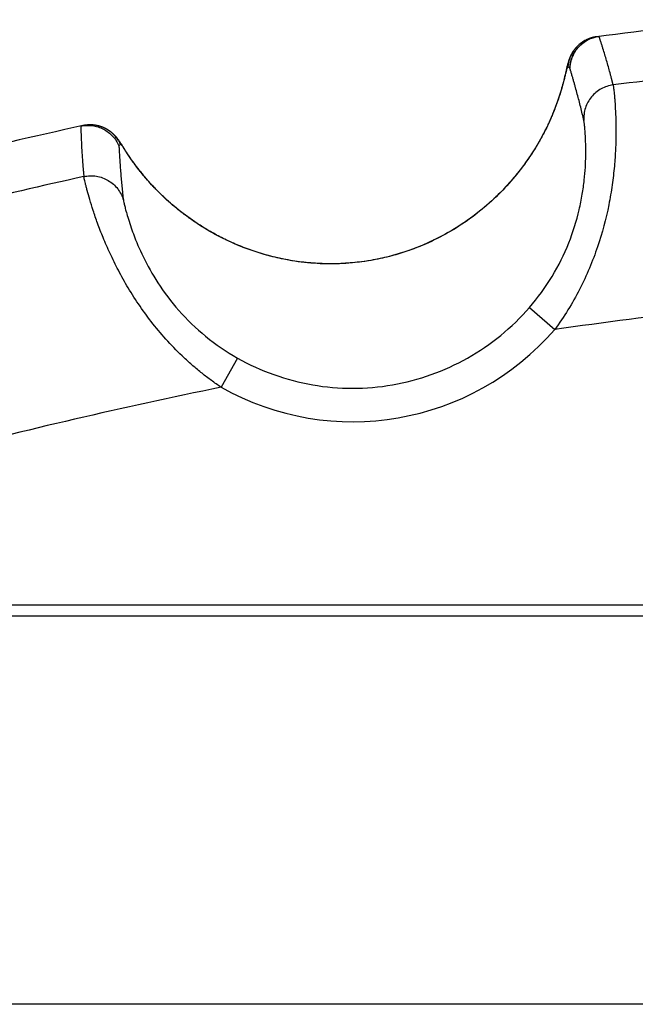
# Model space of a CAD drawing. Header units: millimetres. Extents: x 0 to 210, y 0 to 297.
# Tile 20 of 78: x 102.047 to 102.597, y 146.825 to 147.705. Entities that reach past the tile are written whole.
import ezdxf

# ---------------------------------------------------------------- set-up
doc = ezdxf.new("R2010")
doc.units = ezdxf.units.MM
doc.header["$LTSCALE"] = 19.36
doc.layers.get('0').update_dxf_attribs({"linetype": 'CONTINUOUS'})

msp = doc.modelspace()

# ---------------------------------------------------------------- linework, layer by layer
at = {"color": 9, "linetype": 'Continuous'}
for p, q in [((102.56429, 147.69035), (102.56242, 147.69013)), ((102.53635, 147.66309), (102.53814, 147.66236)), ((102.1031, 147.61064), (102.1012, 147.61021)), ((102.13524, 147.5926), (102.13674, 147.59394)), ((102.50213, 147.44806), (102.52472, 147.42843)), ((102.24123, 147.40291), (102.22656, 147.37683)), ((90.22615, 147.17248), (108.31688, 147.17248)), ((108.31688, 146.82528), (90.22615, 146.82528))]:
    msp.add_line(p, q, dxfattribs=at)
at = {"color": 6, "linetype": 'Continuous'}
for p, q in [((102.53627, 147.66553), (102.53617, 147.66512)), ((102.53638, 147.66593), (102.53627, 147.66553)), ((102.53649, 147.66633), (102.53638, 147.66593)), ((102.5366, 147.66673), (102.53649, 147.66633)), ((102.53671, 147.66713), (102.5366, 147.66673)), ((102.53682, 147.66752), (102.53671, 147.66713)), ((102.5357, 147.66319), (102.53405, 147.65609)), ((102.53591, 147.66407), (102.5357, 147.66319)), ((102.53606, 147.6647), (102.53591, 147.66407)), ((102.53617, 147.66512), (102.53606, 147.6647)), ((102.53218, 147.64866), (102.5318, 147.64725)), ((102.53252, 147.64996), (102.53218, 147.64866)), ((102.53283, 147.65115), (102.53252, 147.64996)), ((102.53324, 147.6528), (102.53283, 147.65115)), ((102.53361, 147.6543), (102.53324, 147.6528)), ((102.53405, 147.65609), (102.53361, 147.6543)), ((102.52934, 147.63887), (102.52877, 147.6371)), ((102.52988, 147.64062), (102.52934, 147.63887)), ((102.5304, 147.64236), (102.52988, 147.64062)), ((102.53091, 147.64407), (102.5304, 147.64236)), ((102.53137, 147.64572), (102.53091, 147.64407)), ((102.5318, 147.64725), (102.53137, 147.64572)), ((102.13465, 147.59817), (102.13441, 147.59849)), ((102.13489, 147.59784), (102.13465, 147.59817)), ((102.13512, 147.59752), (102.13489, 147.59784)), ((102.13536, 147.59719), (102.13512, 147.59752)), ((102.13559, 147.59686), (102.13536, 147.59719)), ((102.13582, 147.59652), (102.13559, 147.59686)), ((102.13604, 147.59619), (102.13582, 147.59652)), ((102.13627, 147.59584), (102.13604, 147.59619)), ((102.13662, 147.59532), (102.13627, 147.59584)), ((102.13697, 147.59479), (102.13662, 147.59532)), ((102.13746, 147.59403), (102.13697, 147.59479)), ((102.13842, 147.59255), (102.13746, 147.59403)), ((102.14117, 147.58827), (102.13992, 147.59021)), ((102.14214, 147.58679), (102.14117, 147.58827)), ((102.14295, 147.58555), (102.14214, 147.58679)), ((102.14385, 147.5842), (102.14295, 147.58555)), ((102.14451, 147.58323), (102.14385, 147.5842)), ((102.14522, 147.58218), (102.14451, 147.58323)), ((102.146, 147.58105), (102.14522, 147.58218)), ((102.14686, 147.57983), (102.146, 147.58105)), ((102.14779, 147.57851), (102.14686, 147.57983)), ((102.14879, 147.57712), (102.14779, 147.57851)), ((102.14984, 147.57569), (102.14879, 147.57712)), ((102.15093, 147.57423), (102.14984, 147.57569)), ((102.15204, 147.57275), (102.15093, 147.57423)), ((102.1532, 147.57125), (102.15204, 147.57275))]:
    msp.add_line(p, q, dxfattribs=at)
at = {"color": 7, "linetype": 'Continuous'}
msp.add_line((100.58397, 147.18239), (105.87017, 147.18239), dxfattribs=at)
at = {"color": 6, "linetype": 'Continuous'}
for points in [[(102.56242, 147.69013), (102.56209, 147.69008), (102.56162, 147.69001), (102.56114, 147.68994), (102.56066, 147.68985), (102.56019, 147.68976), (102.55971, 147.68965), (102.55923, 147.68954), (102.55876, 147.68943), (102.55829, 147.6893), (102.55782, 147.68917), (102.55735, 147.68903), (102.55689, 147.68888), (102.55643, 147.68873), (102.55597, 147.68857), (102.55552, 147.6884), (102.55507, 147.68823), (102.55463, 147.68805), (102.55419, 147.68786), (102.55376, 147.68767), (102.55333, 147.68747), (102.5529, 147.68726), (102.55248, 147.68704), (102.55205, 147.68682), (102.55163, 147.68659), (102.55121, 147.68635), (102.5508, 147.68611), (102.55038, 147.68586), (102.54998, 147.6856), (102.54958, 147.68534), (102.54918, 147.68507), (102.54879, 147.6848), (102.54841, 147.68452), (102.54803, 147.68424), (102.54767, 147.68396), (102.54731, 147.68368), (102.54696, 147.68339), (102.54662, 147.6831), (102.54628, 147.68282), (102.54597, 147.68253), (102.54566, 147.68225), (102.54536, 147.68197), (102.54508, 147.68169), (102.54479, 147.68141), (102.54451, 147.68112), (102.54423, 147.68083), (102.54396, 147.68053), (102.54368, 147.68022), (102.54342, 147.67992), (102.54316, 147.67961), (102.5429, 147.67931), (102.54266, 147.67901), (102.54243, 147.67872), (102.54221, 147.67843), (102.542, 147.67815), (102.5418, 147.67787), (102.5416, 147.6776), (102.54142, 147.67733), (102.54124, 147.67707), (102.54106, 147.67681), (102.5409, 147.67656), (102.54074, 147.67631), (102.54059, 147.67607), (102.54044, 147.67583), (102.5403, 147.6756), (102.54016, 147.67537), (102.54003, 147.67515), (102.53991, 147.67493), (102.53979, 147.67472), (102.53967, 147.6745), (102.53956, 147.6743), (102.53945, 147.67409), (102.53934, 147.67389), (102.53924, 147.67369), (102.53914, 147.6735), (102.53905, 147.6733), (102.53895, 147.67311), (102.53886, 147.67293), (102.53878, 147.67275), (102.53869, 147.67256), (102.53861, 147.67238), (102.53852, 147.67219), (102.53844, 147.672), (102.53835, 147.6718), (102.53827, 147.67161), (102.53819, 147.67141), (102.53811, 147.67122), (102.53803, 147.67103), (102.53796, 147.67084), (102.53788, 147.67065), (102.53781, 147.67046), (102.53774, 147.67027), (102.53767, 147.67008), (102.5376, 147.66989), (102.53753, 147.66969), (102.53746, 147.6695), (102.53739, 147.6693), (102.53732, 147.6691), (102.53725, 147.6689), (102.53719, 147.6687), (102.53713, 147.6685), (102.53706, 147.66831), (102.537, 147.66811), (102.53694, 147.66791), (102.53682, 147.66752)], [(102.52877, 147.6371), (102.52818, 147.6353), (102.52787, 147.63438), (102.52756, 147.63346), (102.52723, 147.63253), (102.5269, 147.63159), (102.52656, 147.63064), (102.52622, 147.62969), (102.52586, 147.62873), (102.5255, 147.62776), (102.52514, 147.62679), (102.52476, 147.62581), (102.52438, 147.62482), (102.52399, 147.62384), (102.52359, 147.62284), (102.52318, 147.62184), (102.52277, 147.62083), (102.52234, 147.61982), (102.52191, 147.6188), (102.52147, 147.61778), (102.52102, 147.61675), (102.52056, 147.61572), (102.5201, 147.61468), (102.51962, 147.61364), (102.51914, 147.61259), (102.51864, 147.61154), (102.51814, 147.61048), (102.51763, 147.60942), (102.51711, 147.60836), (102.51658, 147.60729), (102.51604, 147.60621), (102.51549, 147.60514), (102.51493, 147.60405), (102.51436, 147.60297), (102.51379, 147.60188), (102.5132, 147.60078), (102.5126, 147.59969), (102.51199, 147.59858), (102.51137, 147.59748), (102.51074, 147.59637), (102.51009, 147.59525), (102.50944, 147.59413), (102.50877, 147.59301), (102.5081, 147.59189), (102.50741, 147.59076), (102.50671, 147.58962), (102.506, 147.58848), (102.50528, 147.58734), (102.50454, 147.5862), (102.50379, 147.58505), (102.50303, 147.5839), (102.50226, 147.58274), (102.50147, 147.58159), (102.50067, 147.58042), (102.49986, 147.57926), (102.49903, 147.57809), (102.49819, 147.57692), (102.49734, 147.57575), (102.49647, 147.57458), (102.49559, 147.5734), (102.4947, 147.57222), (102.49379, 147.57104), (102.49287, 147.56985), (102.49193, 147.56867), (102.49098, 147.56748), (102.49001, 147.56629), (102.48902, 147.5651), (102.48803, 147.56391), (102.48701, 147.56272), (102.48598, 147.56152), (102.48493, 147.56032), (102.48386, 147.55912), (102.48278, 147.55792), (102.48168, 147.55671), (102.48056, 147.55551), (102.47943, 147.55431), (102.47828, 147.5531), (102.47711, 147.5519), (102.47592, 147.5507), (102.47472, 147.54949), (102.47349, 147.54829), (102.47225, 147.54709), (102.471, 147.5459), (102.46972, 147.5447), (102.46843, 147.5435), (102.46711, 147.54231), (102.46578, 147.54112), (102.46443, 147.53994), (102.46306, 147.53875), (102.46167, 147.53757), (102.46026, 147.5364), (102.45884, 147.53523), (102.45739, 147.53406), (102.45593, 147.5329), (102.45444, 147.53174), (102.45294, 147.53059), (102.45142, 147.52945), (102.44988, 147.52832), (102.44832, 147.52719), (102.44675, 147.52607), (102.44516, 147.52496), (102.44355, 147.52386), (102.44192, 147.52277), (102.44028, 147.52168), (102.43862, 147.52061), (102.43694, 147.51955), (102.43524, 147.5185), (102.43353, 147.51747), (102.43181, 147.51644), (102.43007, 147.51543), (102.42831, 147.51443), (102.42654, 147.51345), (102.42476, 147.51248), (102.42296, 147.51152), (102.42115, 147.51058), (102.41933, 147.50965), (102.41749, 147.50874), (102.41565, 147.50785), (102.41379, 147.50697), (102.41192, 147.50611), (102.41003, 147.50527), (102.40814, 147.50444), (102.40624, 147.50363), (102.40433, 147.50284), (102.40241, 147.50207), (102.40048, 147.50131), (102.39854, 147.50057), (102.39659, 147.49985), (102.39464, 147.49915), (102.39268, 147.49847), (102.39071, 147.49781), (102.38873, 147.49717), (102.38675, 147.49655), (102.38476, 147.49594), (102.38277, 147.49536), (102.38076, 147.49479), (102.37876, 147.49425), (102.37675, 147.49372), (102.37473, 147.49322), (102.37271, 147.49273), (102.37068, 147.49227), (102.36865, 147.49182), (102.36661, 147.4914), (102.36457, 147.49099), (102.36253, 147.49061), (102.36048, 147.49024), (102.35843, 147.4899), (102.35638, 147.48957), (102.35432, 147.48927), (102.35226, 147.48899), (102.35019, 147.48872), (102.34813, 147.48848), (102.34606, 147.48826), (102.34399, 147.48805), (102.34192, 147.48787), (102.33984, 147.48771), (102.33777, 147.48757), (102.33569, 147.48745), (102.33362, 147.48735), (102.33154, 147.48727), (102.32946, 147.48721), (102.32738, 147.48717), (102.32531, 147.48716), (102.32323, 147.48716), (102.32116, 147.48718), (102.31908, 147.48722), (102.31701, 147.48729), (102.31494, 147.48737), (102.31287, 147.48747), (102.31081, 147.4876), (102.30875, 147.48774), (102.3067, 147.4879), (102.30465, 147.48808), (102.3026, 147.48829), (102.30056, 147.48851), (102.29852, 147.48875), (102.2965, 147.48901), (102.29447, 147.48928), (102.29246, 147.48958), (102.29045, 147.48989), (102.28846, 147.49023), (102.28647, 147.49058), (102.28449, 147.49095), (102.28252, 147.49133), (102.28056, 147.49173), (102.27861, 147.49215), (102.27668, 147.49259), (102.27475, 147.49304), (102.27284, 147.4935), (102.27094, 147.49398), (102.26906, 147.49448), (102.26719, 147.49499), (102.26533, 147.49552), (102.26348, 147.49605), (102.26165, 147.49661), (102.25984, 147.49717), (102.25804, 147.49775), (102.25625, 147.49834), (102.25448, 147.49894), (102.25273, 147.49955)], [(102.13441, 147.59849), (102.13429, 147.59865), (102.13417, 147.5988), (102.13405, 147.59896), (102.13392, 147.59912), (102.1338, 147.59928), (102.13367, 147.59944), (102.13354, 147.5996), (102.13341, 147.59976), (102.13328, 147.59992), (102.13315, 147.60008), (102.13302, 147.60024), (102.13289, 147.60039), (102.13275, 147.60055), (102.13262, 147.6007), (102.13249, 147.60086), (102.13235, 147.60101), (102.13221, 147.60116), (102.13207, 147.60131), (102.13193, 147.60147), (102.13179, 147.60162), (102.13164, 147.60177), (102.1315, 147.60192), (102.13136, 147.60207), (102.13122, 147.60221), (102.13108, 147.60235), (102.13093, 147.60249), (102.13078, 147.60264), (102.13063, 147.60279), (102.13047, 147.60294), (102.13031, 147.60309), (102.13014, 147.60324), (102.12997, 147.6034), (102.1298, 147.60356), (102.12962, 147.60372), (102.12943, 147.60388), (102.12924, 147.60404), (102.12904, 147.60421), (102.12883, 147.60438), (102.12862, 147.60456), (102.1284, 147.60473), (102.12817, 147.60491), (102.12794, 147.60509), (102.1277, 147.60527), (102.12745, 147.60546), (102.12719, 147.60565), (102.12692, 147.60584), (102.12664, 147.60603), (102.12636, 147.60622), (102.12606, 147.60642), (102.12576, 147.60661), (102.12544, 147.60681), (102.12512, 147.60701), (102.12478, 147.60721), (102.12443, 147.60741), (102.12407, 147.60761), (102.12371, 147.60781), (102.12335, 147.608), (102.12299, 147.60818), (102.12263, 147.60835), (102.12227, 147.60852), (102.12191, 147.60869), (102.12153, 147.60885), (102.12115, 147.60902), (102.12075, 147.60918), (102.12035, 147.60934), (102.11993, 147.60949), (102.1195, 147.60964), (102.11907, 147.60979), (102.11863, 147.60993), (102.11818, 147.61007), (102.11773, 147.6102), (102.11727, 147.61033), (102.11681, 147.61045), (102.11634, 147.61056), (102.11587, 147.61066), (102.1154, 147.61076), (102.11493, 147.61085), (102.11445, 147.61093), (102.11398, 147.61101), (102.11351, 147.61108), (102.11303, 147.61114), (102.11256, 147.61119), (102.11209, 147.61123), (102.11161, 147.61127), (102.11114, 147.6113), (102.11066, 147.61132), (102.11018, 147.61133), (102.1097, 147.61134), (102.10922, 147.61134), (102.10873, 147.61133), (102.10825, 147.61131), (102.10776, 147.61128), (102.10727, 147.61125), (102.10679, 147.61121), (102.1063, 147.61116), (102.10581, 147.61111), (102.10533, 147.61104), (102.10485, 147.61097), (102.10437, 147.61089), (102.1039, 147.6108), (102.10343, 147.61071), (102.1031, 147.61064)], [(102.13992, 147.59021), (102.13904, 147.59159), (102.13888, 147.59184), (102.13842, 147.59255)], [(102.25273, 147.49955), (102.25099, 147.50018), (102.24927, 147.50081), (102.24756, 147.50146), (102.24587, 147.50211), (102.2442, 147.50278), (102.24254, 147.50345), (102.2409, 147.50413), (102.23928, 147.50482), (102.23768, 147.50552), (102.23609, 147.50622), (102.23452, 147.50694), (102.23297, 147.50766), (102.23143, 147.50838), (102.22991, 147.50912), (102.22841, 147.50986), (102.22692, 147.5106), (102.22545, 147.51135), (102.22399, 147.51211), (102.22255, 147.51288), (102.22113, 147.51364), (102.21972, 147.51442), (102.21833, 147.51519), (102.21695, 147.51598), (102.21559, 147.51676), (102.21424, 147.51755), (102.21291, 147.51834), (102.2116, 147.51914), (102.2103, 147.51994), (102.20902, 147.52074), (102.20776, 147.52154), (102.20651, 147.52235), (102.20527, 147.52316), (102.20405, 147.52397), (102.20284, 147.52478), (102.20165, 147.52559), (102.20047, 147.52641), (102.1993, 147.52723), (102.19814, 147.52805), (102.197, 147.52888), (102.19587, 147.52971), (102.19475, 147.53053), (102.19365, 147.53136), (102.19256, 147.5322), (102.19148, 147.53303), (102.19041, 147.53386), (102.18936, 147.53469), (102.18832, 147.53552), (102.18729, 147.53636), (102.18628, 147.53719), (102.18527, 147.53802), (102.18428, 147.53886), (102.1833, 147.53969), (102.18234, 147.54052), (102.18138, 147.54136), (102.18043, 147.54219), (102.1795, 147.54302), (102.17858, 147.54386), (102.17766, 147.54469), (102.17676, 147.54552), (102.17587, 147.54636), (102.17499, 147.54719), (102.17412, 147.54802), (102.17326, 147.54885), (102.17241, 147.54968), (102.17157, 147.5505), (102.17075, 147.55133), (102.16993, 147.55216), (102.16912, 147.55298), (102.16832, 147.5538), (102.16753, 147.55462), (102.16676, 147.55544), (102.16599, 147.55626), (102.16523, 147.55707), (102.16448, 147.55789), (102.16374, 147.5587), (102.16301, 147.55951), (102.16229, 147.56031), (102.16158, 147.56112), (102.16088, 147.56192), (102.16019, 147.56271), (102.15951, 147.56351), (102.15883, 147.5643), (102.15817, 147.56509), (102.15752, 147.56587), (102.15687, 147.56665), (102.15624, 147.56743), (102.15561, 147.5682), (102.15499, 147.56897), (102.15438, 147.56974), (102.15379, 147.5705), (102.1532, 147.57125)]]:
    msp.add_lwpolyline(points, dxfattribs=at)
at = {"color": 9, "linetype": 'Continuous'}
for centre, radius, start, end in [((103.22707, 142.48269), 5.24969, 95.81737, 97.27354), ((102.56624, 147.66039), 0.02998, 100.44825, 100.82243), ((102.56622, 147.66045), 0.02992, 99.9659, 100.44829), ((102.56621, 147.66051), 0.02986, 99.61608, 99.96586), ((102.5662, 147.66059), 0.02978, 99.06031, 99.61617), ((102.56619, 147.66066), 0.02971, 98.78504, 99.06019), ((102.56616, 147.66085), 0.02952, 97.27508, 98.78638), ((102.56816, 147.66059), 0.03, 152.97393, 176.66866), ((103.22707, 142.48269), 5.20507, 95.91596, 97.17494), ((103.22707, 142.48269), 5.24969, 102.36283, 103.81899), ((102.10942, 147.5818), 0.02952, 100.84997, 102.36124), ((102.10946, 147.58162), 0.02971, 100.57615, 100.85132), ((102.10947, 147.58155), 0.02978, 100.02015, 100.57604), ((102.10948, 147.58147), 0.02986, 99.67041, 100.02024), ((102.10949, 147.58141), 0.02992, 99.18806, 99.67037), ((102.1095, 147.58135), 0.02998, 98.81386, 99.1881), ((103.22707, 142.48269), 5.20507, 102.46142, 103.7204), ((103.22707, 142.48269), 4.99536, 95.00836, 98.08255), ((102.34403, 147.58529), 0.23928, 240.5975, 319.03886), ((103.22707, 142.48269), 4.99536, 101.55381, 104.62801)]:
    msp.add_arc(centre, radius, start, end, dxfattribs=at)
at = {"color": 6, "linetype": 'Continuous'}
msp.add_arc((102.56817, 147.66053), 0.03007, 97.29773, 116.29788, dxfattribs=at)
at = {"color": 9, "linetype": 'Continuous'}
for points, knots in [([(102.56061, 147.68984), (102.55908, 147.68955), (102.55601, 147.68871), (102.55161, 147.68672), (102.54749, 147.68397), (102.54383, 147.68055), (102.54082, 147.67656), (102.53781, 147.67088), (102.53663, 147.66618), (102.53635, 147.66309)], [0, 0, 0, 0, 0.120489, 0.245398, 0.373516, 0.502947, 0.632073, 0.759112, 1, 1, 1, 1]), ([(102.53815, 147.66236), (102.53834, 147.6658), (102.53956, 147.67097), (102.54285, 147.67707), (102.54605, 147.68118), (102.54994, 147.68466), (102.5558, 147.68835), (102.56088, 147.68992), (102.56429, 147.69035)], [0, 0, 0, 0, 0.249532, 0.37477, 0.500006, 0.625242, 0.750477, 1, 1, 1, 1]), ([(102.57696, 147.647), (102.5769, 147.64723), (102.57678, 147.64768), (102.57661, 147.64836), (102.57648, 147.64887), (102.57641, 147.64921), (102.57636, 147.64938), (102.57631, 147.64955), (102.57623, 147.64989), (102.5761, 147.65041), (102.57593, 147.65109), (102.57575, 147.65177), (102.57541, 147.65313), (102.57487, 147.65517), (102.57342, 147.66061), (102.57165, 147.66695), (102.56952, 147.67416), (102.56813, 147.67867), (102.56699, 147.68227), (102.56627, 147.68452), (102.56568, 147.68631), (102.56531, 147.68744), (102.56501, 147.68834), (102.56483, 147.6889), (102.56468, 147.68935), (102.56458, 147.68963), (102.56451, 147.68985), (102.56445, 147.69002), (102.5644, 147.69019), (102.56437, 147.6903), (102.56435, 147.69036)], [0, 0, 0, 0, 0.015545, 0.031088, 0.046624, 0.050501, 0.054389, 0.058285, 0.062175, 0.077718, 0.093265, 0.108817, 0.124367, 0.186599, 0.248878, 0.498428, 0.623499, 0.748784, 0.811511, 0.874298, 0.905714, 0.937146, 0.952866, 0.968592, 0.976456, 0.984322, 0.988254, 0.992189, 0.996094, 1, 1, 1, 1]), ([(102.53635, 147.66309), (102.53633, 147.6631), (102.53628, 147.6631), (102.53621, 147.66305), (102.53614, 147.66297), (102.53606, 147.66285), (102.53598, 147.66269), (102.53586, 147.6624), (102.53569, 147.66194), (102.53548, 147.66126), (102.53525, 147.66041), (102.53499, 147.6594), (102.53469, 147.65823), (102.53436, 147.6569), (102.53384, 147.6548), (102.53308, 147.65175), (102.53199, 147.64762), (102.53064, 147.64285), (102.52898, 147.63745), (102.52695, 147.63146), (102.52451, 147.6249), (102.52161, 147.61783), (102.51819, 147.61032), (102.51275, 147.59952), (102.50453, 147.58551), (102.49256, 147.56881), (102.47836, 147.55256), (102.46216, 147.53737), (102.44423, 147.52373), (102.42484, 147.51195), (102.40427, 147.50226), (102.38276, 147.49481), (102.36056, 147.48973), (102.33795, 147.48706), (102.31519, 147.48684), (102.29256, 147.48906), (102.27034, 147.49364), (102.24886, 147.50046), (102.2285, 147.50932), (102.20966, 147.51986), (102.19278, 147.53156), (102.18033, 147.542), (102.17158, 147.55034), (102.16584, 147.55627), (102.16072, 147.56195), (102.15622, 147.5673), (102.1523, 147.57227), (102.14892, 147.57679), (102.14605, 147.58083), (102.14363, 147.58436), (102.14164, 147.58735), (102.14022, 147.58949), (102.13927, 147.59092), (102.13868, 147.59178), (102.13818, 147.5925), (102.13775, 147.59307), (102.13744, 147.59345), (102.13723, 147.59369), (102.1371, 147.59381), (102.13698, 147.59389), (102.13688, 147.59396), (102.13678, 147.59397), (102.13674, 147.59394)], [0, 0, 0, 0, 0.000123, 0.000272, 0.000474, 0.000742, 0.001082, 0.001495, 0.002547, 0.003907, 0.005579, 0.007565, 0.009868, 0.01249, 0.015434, 0.022291, 0.030453, 0.039927, 0.050713, 0.062803, 0.076174, 0.090784, 0.106569, 0.123447, 0.160029, 0.199541, 0.240969, 0.28349, 0.326552, 0.369843, 0.413214, 0.456608, 0.500007, 0.543406, 0.5868, 0.630171, 0.673462, 0.716524, 0.759045, 0.800473, 0.839984, 0.876566, 0.893443, 0.909229, 0.923838, 0.937208, 0.949298, 0.960084, 0.969557, 0.977719, 0.984576, 0.990141, 0.992444, 0.99443, 0.996102, 0.997462, 0.998514, 0.998927, 0.999266, 0.999534, 0.999736, 1, 1, 1, 1]), ([(102.53814, 147.66236), (102.53814, 147.66235), (102.53816, 147.66232), (102.53819, 147.66232), (102.53821, 147.66233)], [0, 0, 0, 0, 0.482433, 1, 1, 1, 1]), ([(102.55077, 147.61531), (102.55031, 147.61728), (102.54938, 147.62121), (102.54794, 147.6271), (102.54644, 147.63299), (102.5449, 147.63887), (102.54357, 147.64376), (102.54248, 147.64767), (102.54165, 147.65061), (102.54095, 147.65305), (102.54038, 147.655), (102.53996, 147.65647), (102.53952, 147.65793), (102.53916, 147.65915), (102.53887, 147.66013), (102.53869, 147.66074), (102.53854, 147.66122), (102.53843, 147.66159), (102.53833, 147.66189), (102.53826, 147.66214), (102.53823, 147.66227), (102.53821, 147.66233)], [0, 0, 0, 0, 0.124505, 0.249142, 0.373896, 0.498786, 0.623811, 0.686379, 0.748984, 0.811627, 0.842965, 0.874316, 0.905675, 0.937036, 0.952731, 0.968435, 0.976275, 0.984111, 0.991958, 0.996074, 1, 1, 1, 1]), ([(102.57696, 147.647), (102.57702, 147.64673), (102.57714, 147.64602), (102.57731, 147.64468), (102.57753, 147.64282), (102.57778, 147.64044), (102.57805, 147.63754), (102.57846, 147.63267), (102.57894, 147.62534), (102.57936, 147.61511), (102.57949, 147.60305), (102.57914, 147.58927), (102.5781, 147.57396), (102.57618, 147.5573), (102.57204, 147.53303), (102.5654, 147.50798), (102.55593, 147.48293), (102.54716, 147.46406), (102.53682, 147.44574), (102.52893, 147.43407), (102.52472, 147.42843)], [0, 0, 0, 0, 0.003567, 0.00943, 0.017582, 0.028003, 0.040668, 0.055548, 0.091804, 0.136436, 0.189029, 0.249089, 0.316028, 0.389152, 0.467653, 0.636996, 0.725984, 0.816608, 0.908128, 1, 1, 1, 1]), ([(102.57696, 147.647), (102.57509, 147.64676), (102.57138, 147.64594), (102.56616, 147.64368), (102.56145, 147.64048), (102.55743, 147.63646), (102.55425, 147.63174), (102.55198, 147.62653), (102.55076, 147.62098), (102.55064, 147.61719), (102.55077, 147.61531)], [0, 0, 0, 0, 0.125074, 0.250143, 0.375198, 0.500225, 0.625222, 0.750187, 0.875106, 1, 1, 1, 1]), ([(102.50213, 147.44806), (102.50967, 147.45674), (102.52308, 147.47516), (102.53779, 147.50484), (102.54564, 147.52992), (102.54945, 147.54884), (102.55121, 147.56153), (102.55217, 147.57303), (102.55254, 147.58322), (102.55251, 147.59204), (102.55224, 147.59945), (102.5519, 147.60474), (102.55161, 147.60826), (102.55141, 147.61036), (102.55122, 147.61211), (102.55106, 147.61349), (102.55093, 147.61442), (102.55083, 147.61498), (102.55079, 147.61521), (102.55077, 147.61531)], [0, 0, 0, 0, 0.192204, 0.3791, 0.551922, 0.630179, 0.701794, 0.766228, 0.823148, 0.872366, 0.913769, 0.947284, 0.961066, 0.972852, 0.982637, 0.990429, 0.996143, 0.99829, 1, 1, 1, 1]), ([(102.1012, 147.61021), (102.10121, 147.61009), (102.10124, 147.60986), (102.10124, 147.6095), (102.10125, 147.60915), (102.10125, 147.60867), (102.10127, 147.60808), (102.10129, 147.60714), (102.10132, 147.60595), (102.10137, 147.60406), (102.10144, 147.6017), (102.10158, 147.59793), (102.10179, 147.59322), (102.1021, 147.58758), (102.10246, 147.58195), (102.10282, 147.57727), (102.10309, 147.574), (102.10325, 147.57213), (102.10335, 147.57108), (102.10341, 147.57038), (102.10343, 147.57012), (102.10345, 147.56994), (102.10346, 147.56983), (102.10347, 147.56968), (102.10349, 147.56953), (102.1035, 147.56942), (102.10351, 147.56933), (102.10351, 147.56924), (102.10353, 147.56913), (102.10354, 147.56892), (102.10358, 147.56851), (102.10366, 147.5677), (102.10378, 147.56653), (102.10387, 147.5656), (102.1039, 147.56514)], [0, 0, 0, 0, 0.007797, 0.015657, 0.02352, 0.031384, 0.047112, 0.062834, 0.094264, 0.125681, 0.188468, 0.251196, 0.376479, 0.501551, 0.626422, 0.751106, 0.813382, 0.844505, 0.875615, 0.883393, 0.891166, 0.893106, 0.895059, 0.898946, 0.902833, 0.904778, 0.906713, 0.908668, 0.91061, 0.914498, 0.922272, 0.937816, 0.968897, 1, 1, 1, 1]), ([(102.13674, 147.59393), (102.13539, 147.59685), (102.13263, 147.60095), (102.12782, 147.60526), (102.12374, 147.6079), (102.11928, 147.60983), (102.11457, 147.61104), (102.10974, 147.61147), (102.1065, 147.61123), (102.10491, 147.61098)], [0, 0, 0, 0, 0.249421, 0.37453, 0.499635, 0.624729, 0.749826, 0.874911, 1, 1, 1, 1]), ([(102.13524, 147.5926), (102.13525, 147.59253), (102.13526, 147.5924), (102.13527, 147.5922), (102.13528, 147.59201), (102.1353, 147.59163), (102.13533, 147.59106), (102.13537, 147.59029), (102.13542, 147.58928), (102.13549, 147.58801), (102.1356, 147.58598), (102.13575, 147.58344), (102.13594, 147.5804), (102.13615, 147.57736), (102.13643, 147.57331), (102.13683, 147.56825), (102.13735, 147.5622), (102.13811, 147.55414), (102.13876, 147.54811), (102.13922, 147.54409)], [0, 0, 0, 0, 0.004143, 0.008215, 0.012125, 0.016073, 0.031787, 0.047433, 0.063112, 0.094493, 0.125839, 0.188501, 0.251137, 0.313733, 0.376287, 0.501282, 0.626141, 0.750872, 1, 1, 1, 1]), ([(102.1039, 147.56514), (102.10575, 147.56554), (102.10951, 147.566), (102.11519, 147.56564), (102.12069, 147.56419), (102.12584, 147.56177), (102.13042, 147.55839), (102.1343, 147.55425), (102.13732, 147.54943), (102.1387, 147.5459), (102.13922, 147.54409)], [0, 0, 0, 0, 0.125081, 0.250153, 0.375218, 0.500256, 0.625259, 0.750223, 0.875129, 1, 1, 1, 1]), ([(102.22656, 147.37683), (102.22362, 147.37878), (102.21785, 147.38283), (102.20946, 147.38925), (102.20135, 147.39599), (102.19098, 147.40535), (102.17884, 147.41767), (102.16151, 147.43808), (102.14683, 147.45944), (102.13478, 147.48091), (102.12737, 147.49596), (102.12125, 147.51003), (102.11629, 147.52288), (102.11235, 147.53429), (102.10931, 147.54406), (102.10731, 147.55113), (102.10606, 147.55586), (102.10534, 147.55868), (102.10477, 147.56101), (102.10435, 147.56283), (102.10407, 147.56415), (102.10394, 147.56486), (102.1039, 147.56514)], [0, 0, 0, 0, 0.045963, 0.091889, 0.13773, 0.183424, 0.274044, 0.363029, 0.532365, 0.610863, 0.683984, 0.750921, 0.810979, 0.86357, 0.9082, 0.944455, 0.959334, 0.971998, 0.982419, 0.99057, 0.996434, 1, 1, 1, 1]), ([(102.13922, 147.54409), (102.13936, 147.54336), (102.13975, 147.54156), (102.14051, 147.53835), (102.14164, 147.53403), (102.14403, 147.52566), (102.14865, 147.51188), (102.15714, 147.492), (102.17019, 147.46877), (102.18861, 147.44438), (102.21241, 147.42137), (102.23121, 147.40854), (102.24123, 147.40291)], [0, 0, 0, 0, 0.012569, 0.030679, 0.055245, 0.087235, 0.176423, 0.298222, 0.448492, 0.621208, 0.807793, 1, 1, 1, 1]), ([(102.24123, 147.40291), (102.25162, 147.39705), (102.27346, 147.38709), (102.30824, 147.37796), (102.34407, 147.37487), (102.37991, 147.37795), (102.41469, 147.38709), (102.44741, 147.40204), (102.4771, 147.42234), (102.49431, 147.43905), (102.50213, 147.44806)], [0, 0, 0, 0, 0.124999, 0.249999, 0.374999, 0.5, 0.625001, 0.750001, 0.875001, 1, 1, 1, 1])]:
    msp.add_open_spline(points, degree=3, knots=knots, dxfattribs=at)
at = {"color": 6, "linetype": 'Continuous'}
for points, knots in [([(102.54143, 147.67422), (102.54288, 147.67706), (102.5467, 147.68231), (102.55199, 147.68608), (102.55485, 147.68749)], [0, 0, 0, 0, 0.500035, 1, 1, 1, 1]), ([(102.1012, 147.61021), (102.10289, 147.61058), (102.10635, 147.61103), (102.11156, 147.6108), (102.11665, 147.60967), (102.12147, 147.60769), (102.12587, 147.60489), (102.12974, 147.60139), (102.13294, 147.59727), (102.13457, 147.59419), (102.13524, 147.5926)], [0, 0, 0, 0, 0.125013, 0.250011, 0.374999, 0.499981, 0.624975, 0.749984, 0.874996, 1, 1, 1, 1])]:
    msp.add_open_spline(points, degree=3, knots=knots, dxfattribs=at)

doc.saveas('drawing.dxf')
